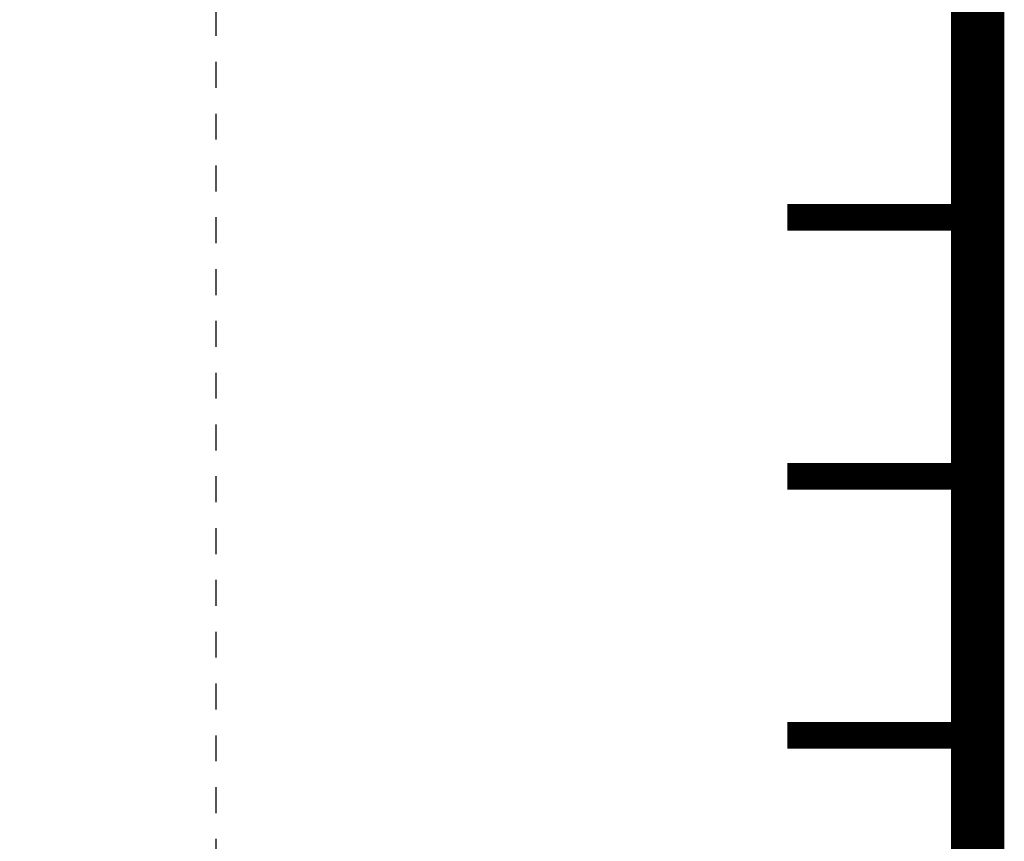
# Model space of a CAD drawing. Extents: x -2 to 113, y -136 to 16.
# Tile 147 of 256: x 107.85 to 111.65, y -105.05 to -101.88. Entities that reach past the tile are written whole.
import ezdxf

# ---------------------------------------------------------------- set-up
doc = ezdxf.new("R2010")
doc.units = 0
doc.header["$MEASUREMENT"] = 0
doc.linetypes.add('DOT', pattern=[0.04, 0, -0.04])
doc.linetypes.add('SOLID', pattern=[0])
doc.layers.get('0').update_dxf_attribs({"linetype": 'SOLID'})
for name, color, linetype in [('1', 7, 'SOLID'), ('10', 7, 'SOLID'), ('11', 7, 'SOLID'), ('12', 7, 'SOLID'), ('13', 7, 'SOLID'), ('14', 7, 'SOLID'), ('15', 7, 'SOLID'), ('16', 7, 'SOLID'), ('17', 7, 'SOLID'), ('18', 7, 'SOLID'), ('19', 7, 'SOLID'), ('2', 7, 'SOLID'), ('20', 7, 'SOLID'), ('21', 7, 'SOLID'), ('22', 7, 'SOLID'), ('23', 7, 'SOLID'), ('24', 7, 'SOLID'), ('25', 7, 'SOLID'), ('26', 7, 'SOLID'), ('27', 7, 'SOLID'), ('28', 7, 'SOLID'), ('29', 7, 'SOLID'), ('3', 7, 'SOLID'), ('30', 7, 'SOLID'), ('31', 7, 'SOLID'), ('32', 7, 'SOLID'), ('33', 7, 'SOLID'), ('34', 7, 'SOLID'), ('35', 7, 'SOLID'), ('36', 7, 'SOLID'), ('37', 7, 'SOLID'), ('38', 7, 'SOLID'), ('39', 7, 'SOLID'), ('4', 7, 'SOLID'), ('40', 7, 'SOLID'), ('41', 7, 'SOLID'), ('42', 7, 'SOLID'), ('43', 7, 'SOLID'), ('44', 7, 'SOLID'), ('45', 7, 'SOLID'), ('46', 7, 'SOLID'), ('47', 7, 'SOLID'), ('48', 7, 'SOLID'), ('49', 7, 'SOLID'), ('5', 7, 'SOLID'), ('50', 7, 'SOLID'), ('51', 7, 'SOLID'), ('52', 7, 'SOLID'), ('53', 7, 'SOLID'), ('54', 7, 'SOLID'), ('55', 7, 'SOLID'), ('56', 7, 'SOLID'), ('57', 7, 'SOLID'), ('58', 7, 'SOLID'), ('59', 7, 'SOLID'), ('6', 7, 'SOLID'), ('60', 7, 'SOLID'), ('61', 7, 'SOLID'), ('62', 7, 'SOLID'), ('63', 7, 'SOLID'), ('64', 7, 'SOLID'), ('65', 7, 'SOLID'), ('66', 7, 'SOLID'), ('67', 7, 'SOLID'), ('68', 7, 'SOLID'), ('7', 7, 'SOLID'), ('8', 7, 'SOLID'), ('9', 7, 'SOLID')]:
    doc.layers.add(name, color=color, linetype=linetype)

msp = doc.modelspace()

# ---------------------------------------------------------------- linework, layer by layer
at = {"color": 7, "linetype": 'SOLID'}
for points, const_width in [([(-0.2175, -125.6385), (111.5472, -125.6385), (111.5472, 10.2438), (-0.2175, 10.2438), (-0.2175, -125.6385)], 0.2059), ([(111.5472, -102.6385), (110.8119, -102.6385)], 0.1029), ([(111.5472, -103.6385), (110.8119, -103.6385)], 0.1029), ([(111.5472, -104.6385), (110.8119, -104.6385)], 0.1029)]:
    msp.add_lwpolyline(points, dxfattribs=dict(at, const_width=const_width))
at = {"color": 7, "linetype": 'DOT'}
msp.add_lwpolyline([(108.606, -25.6385), (108.606, -125.6385)], dxfattribs=at)
at = {"layer": '1', "color": 7, "linetype": 'SOLID'}
for points, const_width in [([(-0.2175, -125.6385), (111.5472, -125.6385), (111.5472, 10.2438), (-0.2175, 10.2438), (-0.2175, -125.6385)], 0.2059), ([(111.5472, -102.6385), (110.8119, -102.6385)], 0.1029), ([(111.5472, -103.6385), (110.8119, -103.6385)], 0.1029), ([(111.5472, -104.6385), (110.8119, -104.6385)], 0.1029)]:
    msp.add_lwpolyline(points, dxfattribs=dict(at, const_width=const_width))
at = {"layer": '1', "color": 7, "linetype": 'DOT'}
msp.add_lwpolyline([(108.606, -25.6385), (108.606, -125.6385)], dxfattribs=at)
at = {"layer": '10', "color": 7, "linetype": 'SOLID'}
for points, const_width in [([(-0.2175, -125.6385), (111.5472, -125.6385), (111.5472, 10.2438), (-0.2175, 10.2438), (-0.2175, -125.6385)], 0.2059), ([(111.5472, -102.6385), (110.8119, -102.6385)], 0.1029), ([(111.5472, -103.6385), (110.8119, -103.6385)], 0.1029), ([(111.5472, -104.6385), (110.8119, -104.6385)], 0.1029)]:
    msp.add_lwpolyline(points, dxfattribs=dict(at, const_width=const_width))
at = {"layer": '10', "color": 7, "linetype": 'DOT'}
msp.add_lwpolyline([(108.606, -25.6385), (108.606, -125.6385)], dxfattribs=at)
at = {"layer": '11', "color": 7, "linetype": 'SOLID'}
for points, const_width in [([(-0.2175, -125.6385), (111.5472, -125.6385), (111.5472, 10.2438), (-0.2175, 10.2438), (-0.2175, -125.6385)], 0.2059), ([(111.5472, -102.6385), (110.8119, -102.6385)], 0.1029), ([(111.5472, -103.6385), (110.8119, -103.6385)], 0.1029), ([(111.5472, -104.6385), (110.8119, -104.6385)], 0.1029)]:
    msp.add_lwpolyline(points, dxfattribs=dict(at, const_width=const_width))
at = {"layer": '11', "color": 7, "linetype": 'DOT'}
msp.add_lwpolyline([(108.606, -25.6385), (108.606, -125.6385)], dxfattribs=at)
at = {"layer": '12', "color": 7, "linetype": 'SOLID'}
for points, const_width in [([(-0.2175, -125.6385), (111.5472, -125.6385), (111.5472, 10.2438), (-0.2175, 10.2438), (-0.2175, -125.6385)], 0.2059), ([(111.5472, -102.6385), (110.8119, -102.6385)], 0.1029), ([(111.5472, -103.6385), (110.8119, -103.6385)], 0.1029), ([(111.5472, -104.6385), (110.8119, -104.6385)], 0.1029)]:
    msp.add_lwpolyline(points, dxfattribs=dict(at, const_width=const_width))
at = {"layer": '12', "color": 7, "linetype": 'DOT'}
msp.add_lwpolyline([(108.606, -25.6385), (108.606, -125.6385)], dxfattribs=at)
at = {"layer": '13', "color": 7, "linetype": 'SOLID'}
for points, const_width in [([(-0.2175, -125.6385), (111.5472, -125.6385), (111.5472, 10.2438), (-0.2175, 10.2438), (-0.2175, -125.6385)], 0.2059), ([(111.5472, -102.6385), (110.8119, -102.6385)], 0.1029), ([(111.5472, -103.6385), (110.8119, -103.6385)], 0.1029), ([(111.5472, -104.6385), (110.8119, -104.6385)], 0.1029)]:
    msp.add_lwpolyline(points, dxfattribs=dict(at, const_width=const_width))
at = {"layer": '13', "color": 7, "linetype": 'DOT'}
msp.add_lwpolyline([(108.606, -25.6385), (108.606, -125.6385)], dxfattribs=at)
at = {"layer": '14', "color": 7, "linetype": 'SOLID'}
for points, const_width in [([(-0.2175, -125.6385), (111.5472, -125.6385), (111.5472, 10.2438), (-0.2175, 10.2438), (-0.2175, -125.6385)], 0.2059), ([(111.5472, -102.6385), (110.8119, -102.6385)], 0.1029), ([(111.5472, -103.6385), (110.8119, -103.6385)], 0.1029), ([(111.5472, -104.6385), (110.8119, -104.6385)], 0.1029)]:
    msp.add_lwpolyline(points, dxfattribs=dict(at, const_width=const_width))
at = {"layer": '14', "color": 7, "linetype": 'DOT'}
msp.add_lwpolyline([(108.606, -25.6385), (108.606, -125.6385)], dxfattribs=at)
at = {"layer": '15', "color": 7, "linetype": 'SOLID'}
for points, const_width in [([(-0.2175, -125.6385), (111.5472, -125.6385), (111.5472, 10.2438), (-0.2175, 10.2438), (-0.2175, -125.6385)], 0.2059), ([(111.5472, -102.6385), (110.8119, -102.6385)], 0.1029), ([(111.5472, -103.6385), (110.8119, -103.6385)], 0.1029), ([(111.5472, -104.6385), (110.8119, -104.6385)], 0.1029)]:
    msp.add_lwpolyline(points, dxfattribs=dict(at, const_width=const_width))
at = {"layer": '15', "color": 7, "linetype": 'DOT'}
msp.add_lwpolyline([(108.606, -25.6385), (108.606, -125.6385)], dxfattribs=at)
at = {"layer": '16', "color": 7, "linetype": 'SOLID'}
for points, const_width in [([(-0.2175, -125.6385), (111.5472, -125.6385), (111.5472, 10.2438), (-0.2175, 10.2438), (-0.2175, -125.6385)], 0.2059), ([(111.5472, -102.6385), (110.8119, -102.6385)], 0.1029), ([(111.5472, -103.6385), (110.8119, -103.6385)], 0.1029), ([(111.5472, -104.6385), (110.8119, -104.6385)], 0.1029)]:
    msp.add_lwpolyline(points, dxfattribs=dict(at, const_width=const_width))
at = {"layer": '16', "color": 7, "linetype": 'DOT'}
msp.add_lwpolyline([(108.606, -25.6385), (108.606, -125.6385)], dxfattribs=at)
at = {"layer": '17', "color": 7, "linetype": 'SOLID'}
for points, const_width in [([(-0.2175, -125.6385), (111.5472, -125.6385), (111.5472, 10.2438), (-0.2175, 10.2438), (-0.2175, -125.6385)], 0.2059), ([(111.5472, -102.6385), (110.8119, -102.6385)], 0.1029), ([(111.5472, -103.6385), (110.8119, -103.6385)], 0.1029), ([(111.5472, -104.6385), (110.8119, -104.6385)], 0.1029)]:
    msp.add_lwpolyline(points, dxfattribs=dict(at, const_width=const_width))
at = {"layer": '17', "color": 7, "linetype": 'DOT'}
msp.add_lwpolyline([(108.606, -25.6385), (108.606, -125.6385)], dxfattribs=at)
at = {"layer": '18', "color": 7, "linetype": 'SOLID'}
for points, const_width in [([(-0.2175, -125.6385), (111.5472, -125.6385), (111.5472, 10.2438), (-0.2175, 10.2438), (-0.2175, -125.6385)], 0.2059), ([(111.5472, -102.6385), (110.8119, -102.6385)], 0.1029), ([(111.5472, -103.6385), (110.8119, -103.6385)], 0.1029), ([(111.5472, -104.6385), (110.8119, -104.6385)], 0.1029)]:
    msp.add_lwpolyline(points, dxfattribs=dict(at, const_width=const_width))
at = {"layer": '18', "color": 7, "linetype": 'DOT'}
msp.add_lwpolyline([(108.606, -25.6385), (108.606, -125.6385)], dxfattribs=at)
at = {"layer": '19', "color": 7, "linetype": 'SOLID'}
for points, const_width in [([(-0.2175, -125.6385), (111.5472, -125.6385), (111.5472, 10.2438), (-0.2175, 10.2438), (-0.2175, -125.6385)], 0.2059), ([(111.5472, -102.6385), (110.8119, -102.6385)], 0.1029), ([(111.5472, -103.6385), (110.8119, -103.6385)], 0.1029), ([(111.5472, -104.6385), (110.8119, -104.6385)], 0.1029)]:
    msp.add_lwpolyline(points, dxfattribs=dict(at, const_width=const_width))
at = {"layer": '19', "color": 7, "linetype": 'DOT'}
msp.add_lwpolyline([(108.606, -25.6385), (108.606, -125.6385)], dxfattribs=at)
at = {"layer": '2', "color": 7, "linetype": 'SOLID'}
for points, const_width in [([(-0.2175, -125.6385), (111.5472, -125.6385), (111.5472, 10.2438), (-0.2175, 10.2438), (-0.2175, -125.6385)], 0.2059), ([(111.5472, -102.6385), (110.8119, -102.6385)], 0.1029), ([(111.5472, -103.6385), (110.8119, -103.6385)], 0.1029), ([(111.5472, -104.6385), (110.8119, -104.6385)], 0.1029)]:
    msp.add_lwpolyline(points, dxfattribs=dict(at, const_width=const_width))
at = {"layer": '2', "color": 7, "linetype": 'DOT'}
msp.add_lwpolyline([(108.606, -25.6385), (108.606, -125.6385)], dxfattribs=at)
at = {"layer": '20', "color": 7, "linetype": 'SOLID'}
for points, const_width in [([(-0.2175, -125.6385), (111.5472, -125.6385), (111.5472, 10.2438), (-0.2175, 10.2438), (-0.2175, -125.6385)], 0.2059), ([(111.5472, -102.6385), (110.8119, -102.6385)], 0.1029), ([(111.5472, -103.6385), (110.8119, -103.6385)], 0.1029), ([(111.5472, -104.6385), (110.8119, -104.6385)], 0.1029)]:
    msp.add_lwpolyline(points, dxfattribs=dict(at, const_width=const_width))
at = {"layer": '20', "color": 7, "linetype": 'DOT'}
msp.add_lwpolyline([(108.606, -25.6385), (108.606, -125.6385)], dxfattribs=at)
at = {"layer": '21', "color": 7, "linetype": 'SOLID'}
for points, const_width in [([(-0.2175, -125.6385), (111.5472, -125.6385), (111.5472, 10.2438), (-0.2175, 10.2438), (-0.2175, -125.6385)], 0.2059), ([(111.5472, -102.6385), (110.8119, -102.6385)], 0.1029), ([(111.5472, -103.6385), (110.8119, -103.6385)], 0.1029), ([(111.5472, -104.6385), (110.8119, -104.6385)], 0.1029)]:
    msp.add_lwpolyline(points, dxfattribs=dict(at, const_width=const_width))
at = {"layer": '21', "color": 7, "linetype": 'DOT'}
msp.add_lwpolyline([(108.606, -25.6385), (108.606, -125.6385)], dxfattribs=at)
at = {"layer": '22', "color": 7, "linetype": 'SOLID'}
for points, const_width in [([(-0.2175, -125.6385), (111.5472, -125.6385), (111.5472, 10.2438), (-0.2175, 10.2438), (-0.2175, -125.6385)], 0.2059), ([(111.5472, -102.6385), (110.8119, -102.6385)], 0.1029), ([(111.5472, -103.6385), (110.8119, -103.6385)], 0.1029), ([(111.5472, -104.6385), (110.8119, -104.6385)], 0.1029)]:
    msp.add_lwpolyline(points, dxfattribs=dict(at, const_width=const_width))
at = {"layer": '22', "color": 7, "linetype": 'DOT'}
msp.add_lwpolyline([(108.606, -25.6385), (108.606, -125.6385)], dxfattribs=at)
at = {"layer": '23', "color": 7, "linetype": 'SOLID'}
for points, const_width in [([(-0.2175, -125.6385), (111.5472, -125.6385), (111.5472, 10.2438), (-0.2175, 10.2438), (-0.2175, -125.6385)], 0.2059), ([(111.5472, -102.6385), (110.8119, -102.6385)], 0.1029), ([(111.5472, -103.6385), (110.8119, -103.6385)], 0.1029), ([(111.5472, -104.6385), (110.8119, -104.6385)], 0.1029)]:
    msp.add_lwpolyline(points, dxfattribs=dict(at, const_width=const_width))
at = {"layer": '23', "color": 7, "linetype": 'DOT'}
msp.add_lwpolyline([(108.606, -25.6385), (108.606, -125.6385)], dxfattribs=at)
at = {"layer": '24', "color": 7, "linetype": 'SOLID'}
for points, const_width in [([(-0.2175, -125.6385), (111.5472, -125.6385), (111.5472, 10.2438), (-0.2175, 10.2438), (-0.2175, -125.6385)], 0.2059), ([(111.5472, -102.6385), (110.8119, -102.6385)], 0.1029), ([(111.5472, -103.6385), (110.8119, -103.6385)], 0.1029), ([(111.5472, -104.6385), (110.8119, -104.6385)], 0.1029)]:
    msp.add_lwpolyline(points, dxfattribs=dict(at, const_width=const_width))
at = {"layer": '24', "color": 7, "linetype": 'DOT'}
msp.add_lwpolyline([(108.606, -25.6385), (108.606, -125.6385)], dxfattribs=at)
at = {"layer": '25', "color": 7, "linetype": 'SOLID'}
for points, const_width in [([(-0.2175, -125.6385), (111.5472, -125.6385), (111.5472, 10.2438), (-0.2175, 10.2438), (-0.2175, -125.6385)], 0.2059), ([(111.5472, -102.6385), (110.8119, -102.6385)], 0.1029), ([(111.5472, -103.6385), (110.8119, -103.6385)], 0.1029), ([(111.5472, -104.6385), (110.8119, -104.6385)], 0.1029)]:
    msp.add_lwpolyline(points, dxfattribs=dict(at, const_width=const_width))
at = {"layer": '25', "color": 7, "linetype": 'DOT'}
msp.add_lwpolyline([(108.606, -25.6385), (108.606, -125.6385)], dxfattribs=at)
at = {"layer": '26', "color": 7, "linetype": 'SOLID'}
for points, const_width in [([(-0.2175, -125.6385), (111.5472, -125.6385), (111.5472, 10.2438), (-0.2175, 10.2438), (-0.2175, -125.6385)], 0.2059), ([(111.5472, -102.6385), (110.8119, -102.6385)], 0.1029), ([(111.5472, -103.6385), (110.8119, -103.6385)], 0.1029), ([(111.5472, -104.6385), (110.8119, -104.6385)], 0.1029)]:
    msp.add_lwpolyline(points, dxfattribs=dict(at, const_width=const_width))
at = {"layer": '26', "color": 7, "linetype": 'DOT'}
msp.add_lwpolyline([(108.606, -25.6385), (108.606, -125.6385)], dxfattribs=at)
at = {"layer": '27', "color": 7, "linetype": 'SOLID'}
for points, const_width in [([(-0.2175, -125.6385), (111.5472, -125.6385), (111.5472, 10.2438), (-0.2175, 10.2438), (-0.2175, -125.6385)], 0.2059), ([(111.5472, -102.6385), (110.8119, -102.6385)], 0.1029), ([(111.5472, -103.6385), (110.8119, -103.6385)], 0.1029), ([(111.5472, -104.6385), (110.8119, -104.6385)], 0.1029)]:
    msp.add_lwpolyline(points, dxfattribs=dict(at, const_width=const_width))
at = {"layer": '27', "color": 7, "linetype": 'DOT'}
msp.add_lwpolyline([(108.606, -25.6385), (108.606, -125.6385)], dxfattribs=at)
at = {"layer": '28', "color": 7, "linetype": 'SOLID'}
for points, const_width in [([(-0.2175, -125.6385), (111.5472, -125.6385), (111.5472, 10.2438), (-0.2175, 10.2438), (-0.2175, -125.6385)], 0.2059), ([(111.5472, -102.6385), (110.8119, -102.6385)], 0.1029), ([(111.5472, -103.6385), (110.8119, -103.6385)], 0.1029), ([(111.5472, -104.6385), (110.8119, -104.6385)], 0.1029)]:
    msp.add_lwpolyline(points, dxfattribs=dict(at, const_width=const_width))
at = {"layer": '28', "color": 7, "linetype": 'DOT'}
msp.add_lwpolyline([(108.606, -25.6385), (108.606, -125.6385)], dxfattribs=at)
at = {"layer": '29', "color": 7, "linetype": 'SOLID'}
for points, const_width in [([(-0.2175, -125.6385), (111.5472, -125.6385), (111.5472, 10.2438), (-0.2175, 10.2438), (-0.2175, -125.6385)], 0.2059), ([(111.5472, -102.6385), (110.8119, -102.6385)], 0.1029), ([(111.5472, -103.6385), (110.8119, -103.6385)], 0.1029), ([(111.5472, -104.6385), (110.8119, -104.6385)], 0.1029)]:
    msp.add_lwpolyline(points, dxfattribs=dict(at, const_width=const_width))
at = {"layer": '29', "color": 7, "linetype": 'DOT'}
msp.add_lwpolyline([(108.606, -25.6385), (108.606, -125.6385)], dxfattribs=at)
at = {"layer": '3', "color": 7, "linetype": 'SOLID'}
for points, const_width in [([(-0.2175, -125.6385), (111.5472, -125.6385), (111.5472, 10.2438), (-0.2175, 10.2438), (-0.2175, -125.6385)], 0.2059), ([(111.5472, -102.6385), (110.8119, -102.6385)], 0.1029), ([(111.5472, -103.6385), (110.8119, -103.6385)], 0.1029), ([(111.5472, -104.6385), (110.8119, -104.6385)], 0.1029)]:
    msp.add_lwpolyline(points, dxfattribs=dict(at, const_width=const_width))
at = {"layer": '3', "color": 7, "linetype": 'DOT'}
msp.add_lwpolyline([(108.606, -25.6385), (108.606, -125.6385)], dxfattribs=at)
at = {"layer": '30', "color": 7, "linetype": 'SOLID'}
for points, const_width in [([(-0.2175, -125.6385), (111.5472, -125.6385), (111.5472, 10.2438), (-0.2175, 10.2438), (-0.2175, -125.6385)], 0.2059), ([(111.5472, -102.6385), (110.8119, -102.6385)], 0.1029), ([(111.5472, -103.6385), (110.8119, -103.6385)], 0.1029), ([(111.5472, -104.6385), (110.8119, -104.6385)], 0.1029)]:
    msp.add_lwpolyline(points, dxfattribs=dict(at, const_width=const_width))
at = {"layer": '30', "color": 7, "linetype": 'DOT'}
msp.add_lwpolyline([(108.606, -25.6385), (108.606, -125.6385)], dxfattribs=at)
at = {"layer": '31', "color": 7, "linetype": 'SOLID'}
for points, const_width in [([(-0.2175, -125.6385), (111.5472, -125.6385), (111.5472, 10.2438), (-0.2175, 10.2438), (-0.2175, -125.6385)], 0.2059), ([(111.5472, -102.6385), (110.8119, -102.6385)], 0.1029), ([(111.5472, -103.6385), (110.8119, -103.6385)], 0.1029), ([(111.5472, -104.6385), (110.8119, -104.6385)], 0.1029)]:
    msp.add_lwpolyline(points, dxfattribs=dict(at, const_width=const_width))
at = {"layer": '31', "color": 7, "linetype": 'DOT'}
msp.add_lwpolyline([(108.606, -25.6385), (108.606, -125.6385)], dxfattribs=at)
at = {"layer": '32', "color": 7, "linetype": 'SOLID'}
for points, const_width in [([(-0.2175, -125.6385), (111.5472, -125.6385), (111.5472, 10.2438), (-0.2175, 10.2438), (-0.2175, -125.6385)], 0.2059), ([(111.5472, -102.6385), (110.8119, -102.6385)], 0.1029), ([(111.5472, -103.6385), (110.8119, -103.6385)], 0.1029), ([(111.5472, -104.6385), (110.8119, -104.6385)], 0.1029)]:
    msp.add_lwpolyline(points, dxfattribs=dict(at, const_width=const_width))
at = {"layer": '32', "color": 7, "linetype": 'DOT'}
msp.add_lwpolyline([(108.606, -25.6385), (108.606, -125.6385)], dxfattribs=at)
at = {"layer": '33', "color": 7, "linetype": 'SOLID'}
for points, const_width in [([(-0.2175, -125.6385), (111.5472, -125.6385), (111.5472, 10.2438), (-0.2175, 10.2438), (-0.2175, -125.6385)], 0.2059), ([(111.5472, -102.6385), (110.8119, -102.6385)], 0.1029), ([(111.5472, -103.6385), (110.8119, -103.6385)], 0.1029), ([(111.5472, -104.6385), (110.8119, -104.6385)], 0.1029)]:
    msp.add_lwpolyline(points, dxfattribs=dict(at, const_width=const_width))
at = {"layer": '33', "color": 7, "linetype": 'DOT'}
msp.add_lwpolyline([(108.606, -25.6385), (108.606, -125.6385)], dxfattribs=at)
at = {"layer": '34', "color": 7, "linetype": 'SOLID'}
for points, const_width in [([(-0.2175, -125.6385), (111.5472, -125.6385), (111.5472, 10.2438), (-0.2175, 10.2438), (-0.2175, -125.6385)], 0.2059), ([(111.5472, -102.6385), (110.8119, -102.6385)], 0.1029), ([(111.5472, -103.6385), (110.8119, -103.6385)], 0.1029), ([(111.5472, -104.6385), (110.8119, -104.6385)], 0.1029)]:
    msp.add_lwpolyline(points, dxfattribs=dict(at, const_width=const_width))
at = {"layer": '34', "color": 7, "linetype": 'DOT'}
msp.add_lwpolyline([(108.606, -25.6385), (108.606, -125.6385)], dxfattribs=at)
at = {"layer": '35', "color": 7, "linetype": 'SOLID'}
for points, const_width in [([(-0.2175, -125.6385), (111.5472, -125.6385), (111.5472, 10.2438), (-0.2175, 10.2438), (-0.2175, -125.6385)], 0.2059), ([(111.5472, -102.6385), (110.8119, -102.6385)], 0.1029), ([(111.5472, -103.6385), (110.8119, -103.6385)], 0.1029), ([(111.5472, -104.6385), (110.8119, -104.6385)], 0.1029)]:
    msp.add_lwpolyline(points, dxfattribs=dict(at, const_width=const_width))
at = {"layer": '35', "color": 7, "linetype": 'DOT'}
msp.add_lwpolyline([(108.606, -25.6385), (108.606, -125.6385)], dxfattribs=at)
at = {"layer": '36', "color": 7, "linetype": 'SOLID'}
for points, const_width in [([(-0.2175, -125.6385), (111.5472, -125.6385), (111.5472, 10.2438), (-0.2175, 10.2438), (-0.2175, -125.6385)], 0.2059), ([(111.5472, -102.6385), (110.8119, -102.6385)], 0.1029), ([(111.5472, -103.6385), (110.8119, -103.6385)], 0.1029), ([(111.5472, -104.6385), (110.8119, -104.6385)], 0.1029)]:
    msp.add_lwpolyline(points, dxfattribs=dict(at, const_width=const_width))
at = {"layer": '36', "color": 7, "linetype": 'DOT'}
msp.add_lwpolyline([(108.606, -25.6385), (108.606, -125.6385)], dxfattribs=at)
at = {"layer": '37', "color": 7, "linetype": 'SOLID'}
for points, const_width in [([(-0.2175, -125.6385), (111.5472, -125.6385), (111.5472, 10.2438), (-0.2175, 10.2438), (-0.2175, -125.6385)], 0.2059), ([(111.5472, -102.6385), (110.8119, -102.6385)], 0.1029), ([(111.5472, -103.6385), (110.8119, -103.6385)], 0.1029), ([(111.5472, -104.6385), (110.8119, -104.6385)], 0.1029)]:
    msp.add_lwpolyline(points, dxfattribs=dict(at, const_width=const_width))
at = {"layer": '37', "color": 7, "linetype": 'DOT'}
msp.add_lwpolyline([(108.606, -25.6385), (108.606, -125.6385)], dxfattribs=at)
at = {"layer": '38', "color": 7, "linetype": 'SOLID'}
for points, const_width in [([(-0.2175, -125.6385), (111.5472, -125.6385), (111.5472, 10.2438), (-0.2175, 10.2438), (-0.2175, -125.6385)], 0.2059), ([(111.5472, -102.6385), (110.8119, -102.6385)], 0.1029), ([(111.5472, -103.6385), (110.8119, -103.6385)], 0.1029), ([(111.5472, -104.6385), (110.8119, -104.6385)], 0.1029)]:
    msp.add_lwpolyline(points, dxfattribs=dict(at, const_width=const_width))
at = {"layer": '38', "color": 7, "linetype": 'DOT'}
msp.add_lwpolyline([(108.606, -25.6385), (108.606, -125.6385)], dxfattribs=at)
at = {"layer": '39', "color": 7, "linetype": 'SOLID'}
for points, const_width in [([(-0.2175, -125.6385), (111.5472, -125.6385), (111.5472, 10.2438), (-0.2175, 10.2438), (-0.2175, -125.6385)], 0.2059), ([(111.5472, -102.6385), (110.8119, -102.6385)], 0.1029), ([(111.5472, -103.6385), (110.8119, -103.6385)], 0.1029), ([(111.5472, -104.6385), (110.8119, -104.6385)], 0.1029)]:
    msp.add_lwpolyline(points, dxfattribs=dict(at, const_width=const_width))
at = {"layer": '39', "color": 7, "linetype": 'DOT'}
msp.add_lwpolyline([(108.606, -25.6385), (108.606, -125.6385)], dxfattribs=at)
at = {"layer": '4', "color": 7, "linetype": 'SOLID'}
for points, const_width in [([(-0.2175, -125.6385), (111.5472, -125.6385), (111.5472, 10.2438), (-0.2175, 10.2438), (-0.2175, -125.6385)], 0.2059), ([(111.5472, -102.6385), (110.8119, -102.6385)], 0.1029), ([(111.5472, -103.6385), (110.8119, -103.6385)], 0.1029), ([(111.5472, -104.6385), (110.8119, -104.6385)], 0.1029)]:
    msp.add_lwpolyline(points, dxfattribs=dict(at, const_width=const_width))
at = {"layer": '4', "color": 7, "linetype": 'DOT'}
msp.add_lwpolyline([(108.606, -25.6385), (108.606, -125.6385)], dxfattribs=at)
at = {"layer": '40', "color": 7, "linetype": 'SOLID'}
for points, const_width in [([(-0.2175, -125.6385), (111.5472, -125.6385), (111.5472, 10.2438), (-0.2175, 10.2438), (-0.2175, -125.6385)], 0.2059), ([(111.5472, -102.6385), (110.8119, -102.6385)], 0.1029), ([(111.5472, -103.6385), (110.8119, -103.6385)], 0.1029), ([(111.5472, -104.6385), (110.8119, -104.6385)], 0.1029)]:
    msp.add_lwpolyline(points, dxfattribs=dict(at, const_width=const_width))
at = {"layer": '40', "color": 7, "linetype": 'DOT'}
msp.add_lwpolyline([(108.606, -25.6385), (108.606, -125.6385)], dxfattribs=at)
at = {"layer": '41', "color": 7, "linetype": 'SOLID'}
for points, const_width in [([(-0.2175, -125.6385), (111.5472, -125.6385), (111.5472, 10.2438), (-0.2175, 10.2438), (-0.2175, -125.6385)], 0.2059), ([(111.5472, -102.6385), (110.8119, -102.6385)], 0.1029), ([(111.5472, -103.6385), (110.8119, -103.6385)], 0.1029), ([(111.5472, -104.6385), (110.8119, -104.6385)], 0.1029)]:
    msp.add_lwpolyline(points, dxfattribs=dict(at, const_width=const_width))
at = {"layer": '41', "color": 7, "linetype": 'DOT'}
msp.add_lwpolyline([(108.606, -25.6385), (108.606, -125.6385)], dxfattribs=at)
at = {"layer": '42', "color": 7, "linetype": 'SOLID'}
for points, const_width in [([(-0.2175, -125.6385), (111.5472, -125.6385), (111.5472, 10.2438), (-0.2175, 10.2438), (-0.2175, -125.6385)], 0.2059), ([(111.5472, -102.6385), (110.8119, -102.6385)], 0.1029), ([(111.5472, -103.6385), (110.8119, -103.6385)], 0.1029), ([(111.5472, -104.6385), (110.8119, -104.6385)], 0.1029)]:
    msp.add_lwpolyline(points, dxfattribs=dict(at, const_width=const_width))
at = {"layer": '42', "color": 7, "linetype": 'DOT'}
msp.add_lwpolyline([(108.606, -25.6385), (108.606, -125.6385)], dxfattribs=at)
at = {"layer": '43', "color": 7, "linetype": 'SOLID'}
for points, const_width in [([(-0.2175, -125.6385), (111.5472, -125.6385), (111.5472, 10.2438), (-0.2175, 10.2438), (-0.2175, -125.6385)], 0.2059), ([(111.5472, -102.6385), (110.8119, -102.6385)], 0.1029), ([(111.5472, -103.6385), (110.8119, -103.6385)], 0.1029), ([(111.5472, -104.6385), (110.8119, -104.6385)], 0.1029)]:
    msp.add_lwpolyline(points, dxfattribs=dict(at, const_width=const_width))
at = {"layer": '43', "color": 7, "linetype": 'DOT'}
msp.add_lwpolyline([(108.606, -25.6385), (108.606, -125.6385)], dxfattribs=at)
at = {"layer": '44', "color": 7, "linetype": 'SOLID'}
for points, const_width in [([(-0.2175, -125.6385), (111.5472, -125.6385), (111.5472, 10.2438), (-0.2175, 10.2438), (-0.2175, -125.6385)], 0.2059), ([(111.5472, -102.6385), (110.8119, -102.6385)], 0.1029), ([(111.5472, -103.6385), (110.8119, -103.6385)], 0.1029), ([(111.5472, -104.6385), (110.8119, -104.6385)], 0.1029)]:
    msp.add_lwpolyline(points, dxfattribs=dict(at, const_width=const_width))
at = {"layer": '44', "color": 7, "linetype": 'DOT'}
msp.add_lwpolyline([(108.606, -25.6385), (108.606, -125.6385)], dxfattribs=at)
at = {"layer": '45', "color": 7, "linetype": 'SOLID'}
for points, const_width in [([(-0.2175, -125.6385), (111.5472, -125.6385), (111.5472, 10.2438), (-0.2175, 10.2438), (-0.2175, -125.6385)], 0.2059), ([(111.5472, -102.6385), (110.8119, -102.6385)], 0.1029), ([(111.5472, -103.6385), (110.8119, -103.6385)], 0.1029), ([(111.5472, -104.6385), (110.8119, -104.6385)], 0.1029)]:
    msp.add_lwpolyline(points, dxfattribs=dict(at, const_width=const_width))
at = {"layer": '45', "color": 7, "linetype": 'DOT'}
msp.add_lwpolyline([(108.606, -25.6385), (108.606, -125.6385)], dxfattribs=at)
at = {"layer": '46', "color": 7, "linetype": 'SOLID'}
for points, const_width in [([(-0.2175, -125.6385), (111.5472, -125.6385), (111.5472, 10.2438), (-0.2175, 10.2438), (-0.2175, -125.6385)], 0.2059), ([(111.5472, -102.6385), (110.8119, -102.6385)], 0.1029), ([(111.5472, -103.6385), (110.8119, -103.6385)], 0.1029), ([(111.5472, -104.6385), (110.8119, -104.6385)], 0.1029)]:
    msp.add_lwpolyline(points, dxfattribs=dict(at, const_width=const_width))
at = {"layer": '46', "color": 7, "linetype": 'DOT'}
msp.add_lwpolyline([(108.606, -25.6385), (108.606, -125.6385)], dxfattribs=at)
at = {"layer": '47', "color": 7, "linetype": 'SOLID'}
for points, const_width in [([(-0.2175, -125.6385), (111.5472, -125.6385), (111.5472, 10.2438), (-0.2175, 10.2438), (-0.2175, -125.6385)], 0.2059), ([(111.5472, -102.6385), (110.8119, -102.6385)], 0.1029), ([(111.5472, -103.6385), (110.8119, -103.6385)], 0.1029), ([(111.5472, -104.6385), (110.8119, -104.6385)], 0.1029)]:
    msp.add_lwpolyline(points, dxfattribs=dict(at, const_width=const_width))
at = {"layer": '47', "color": 7, "linetype": 'DOT'}
msp.add_lwpolyline([(108.606, -25.6385), (108.606, -125.6385)], dxfattribs=at)
at = {"layer": '48', "color": 7, "linetype": 'SOLID'}
for points, const_width in [([(-0.2175, -125.6385), (111.5472, -125.6385), (111.5472, 10.2438), (-0.2175, 10.2438), (-0.2175, -125.6385)], 0.2059), ([(111.5472, -102.6385), (110.8119, -102.6385)], 0.1029), ([(111.5472, -103.6385), (110.8119, -103.6385)], 0.1029), ([(111.5472, -104.6385), (110.8119, -104.6385)], 0.1029)]:
    msp.add_lwpolyline(points, dxfattribs=dict(at, const_width=const_width))
at = {"layer": '48', "color": 7, "linetype": 'DOT'}
msp.add_lwpolyline([(108.606, -25.6385), (108.606, -125.6385)], dxfattribs=at)
at = {"layer": '49', "color": 7, "linetype": 'SOLID'}
for points, const_width in [([(-0.2175, -125.6385), (111.5472, -125.6385), (111.5472, 10.2438), (-0.2175, 10.2438), (-0.2175, -125.6385)], 0.2059), ([(111.5472, -102.6385), (110.8119, -102.6385)], 0.1029), ([(111.5472, -103.6385), (110.8119, -103.6385)], 0.1029), ([(111.5472, -104.6385), (110.8119, -104.6385)], 0.1029)]:
    msp.add_lwpolyline(points, dxfattribs=dict(at, const_width=const_width))
at = {"layer": '49', "color": 7, "linetype": 'DOT'}
msp.add_lwpolyline([(108.606, -25.6385), (108.606, -125.6385)], dxfattribs=at)
at = {"layer": '5', "color": 7, "linetype": 'SOLID'}
for points, const_width in [([(-0.2175, -125.6385), (111.5472, -125.6385), (111.5472, 10.2438), (-0.2175, 10.2438), (-0.2175, -125.6385)], 0.2059), ([(111.5472, -102.6385), (110.8119, -102.6385)], 0.1029), ([(111.5472, -103.6385), (110.8119, -103.6385)], 0.1029), ([(111.5472, -104.6385), (110.8119, -104.6385)], 0.1029)]:
    msp.add_lwpolyline(points, dxfattribs=dict(at, const_width=const_width))
at = {"layer": '5', "color": 7, "linetype": 'DOT'}
msp.add_lwpolyline([(108.606, -25.6385), (108.606, -125.6385)], dxfattribs=at)
at = {"layer": '50', "color": 7, "linetype": 'SOLID'}
for points, const_width in [([(-0.2175, -125.6385), (111.5472, -125.6385), (111.5472, 10.2438), (-0.2175, 10.2438), (-0.2175, -125.6385)], 0.2059), ([(111.5472, -102.6385), (110.8119, -102.6385)], 0.1029), ([(111.5472, -103.6385), (110.8119, -103.6385)], 0.1029), ([(111.5472, -104.6385), (110.8119, -104.6385)], 0.1029)]:
    msp.add_lwpolyline(points, dxfattribs=dict(at, const_width=const_width))
at = {"layer": '50', "color": 7, "linetype": 'DOT'}
msp.add_lwpolyline([(108.606, -25.6385), (108.606, -125.6385)], dxfattribs=at)
at = {"layer": '51', "color": 7, "linetype": 'SOLID'}
for points, const_width in [([(-0.2175, -125.6385), (111.5472, -125.6385), (111.5472, 10.2438), (-0.2175, 10.2438), (-0.2175, -125.6385)], 0.2059), ([(111.5472, -102.6385), (110.8119, -102.6385)], 0.1029), ([(111.5472, -103.6385), (110.8119, -103.6385)], 0.1029), ([(111.5472, -104.6385), (110.8119, -104.6385)], 0.1029)]:
    msp.add_lwpolyline(points, dxfattribs=dict(at, const_width=const_width))
at = {"layer": '51', "color": 7, "linetype": 'DOT'}
msp.add_lwpolyline([(108.606, -25.6385), (108.606, -125.6385)], dxfattribs=at)
at = {"layer": '52', "color": 7, "linetype": 'SOLID'}
for points, const_width in [([(-0.2175, -125.6385), (111.5472, -125.6385), (111.5472, 10.2438), (-0.2175, 10.2438), (-0.2175, -125.6385)], 0.2059), ([(111.5472, -102.6385), (110.8119, -102.6385)], 0.1029), ([(111.5472, -103.6385), (110.8119, -103.6385)], 0.1029), ([(111.5472, -104.6385), (110.8119, -104.6385)], 0.1029)]:
    msp.add_lwpolyline(points, dxfattribs=dict(at, const_width=const_width))
at = {"layer": '52', "color": 7, "linetype": 'DOT'}
msp.add_lwpolyline([(108.606, -25.6385), (108.606, -125.6385)], dxfattribs=at)
at = {"layer": '53', "color": 7, "linetype": 'SOLID'}
for points, const_width in [([(-0.2175, -125.6385), (111.5472, -125.6385), (111.5472, 10.2438), (-0.2175, 10.2438), (-0.2175, -125.6385)], 0.2059), ([(111.5472, -102.6385), (110.8119, -102.6385)], 0.1029), ([(111.5472, -103.6385), (110.8119, -103.6385)], 0.1029), ([(111.5472, -104.6385), (110.8119, -104.6385)], 0.1029)]:
    msp.add_lwpolyline(points, dxfattribs=dict(at, const_width=const_width))
at = {"layer": '53', "color": 7, "linetype": 'DOT'}
msp.add_lwpolyline([(108.606, -25.6385), (108.606, -125.6385)], dxfattribs=at)
at = {"layer": '54', "color": 7, "linetype": 'SOLID'}
for points, const_width in [([(-0.2175, -125.6385), (111.5472, -125.6385), (111.5472, 10.2438), (-0.2175, 10.2438), (-0.2175, -125.6385)], 0.2059), ([(111.5472, -102.6385), (110.8119, -102.6385)], 0.1029), ([(111.5472, -103.6385), (110.8119, -103.6385)], 0.1029), ([(111.5472, -104.6385), (110.8119, -104.6385)], 0.1029)]:
    msp.add_lwpolyline(points, dxfattribs=dict(at, const_width=const_width))
at = {"layer": '54', "color": 7, "linetype": 'DOT'}
msp.add_lwpolyline([(108.606, -25.6385), (108.606, -125.6385)], dxfattribs=at)
at = {"layer": '55', "color": 7, "linetype": 'SOLID'}
for points, const_width in [([(-0.2175, -125.6385), (111.5472, -125.6385), (111.5472, 10.2438), (-0.2175, 10.2438), (-0.2175, -125.6385)], 0.2059), ([(111.5472, -102.6385), (110.8119, -102.6385)], 0.1029), ([(111.5472, -103.6385), (110.8119, -103.6385)], 0.1029), ([(111.5472, -104.6385), (110.8119, -104.6385)], 0.1029)]:
    msp.add_lwpolyline(points, dxfattribs=dict(at, const_width=const_width))
at = {"layer": '55', "color": 7, "linetype": 'DOT'}
msp.add_lwpolyline([(108.606, -25.6385), (108.606, -125.6385)], dxfattribs=at)
at = {"layer": '56', "color": 7, "linetype": 'SOLID'}
for points, const_width in [([(-0.2175, -125.6385), (111.5472, -125.6385), (111.5472, 10.2438), (-0.2175, 10.2438), (-0.2175, -125.6385)], 0.2059), ([(111.5472, -102.6385), (110.8119, -102.6385)], 0.1029), ([(111.5472, -103.6385), (110.8119, -103.6385)], 0.1029), ([(111.5472, -104.6385), (110.8119, -104.6385)], 0.1029)]:
    msp.add_lwpolyline(points, dxfattribs=dict(at, const_width=const_width))
at = {"layer": '56', "color": 7, "linetype": 'DOT'}
msp.add_lwpolyline([(108.606, -25.6385), (108.606, -125.6385)], dxfattribs=at)
at = {"layer": '57', "color": 7, "linetype": 'SOLID'}
for points, const_width in [([(-0.2175, -125.6385), (111.5472, -125.6385), (111.5472, 10.2438), (-0.2175, 10.2438), (-0.2175, -125.6385)], 0.2059), ([(111.5472, -102.6385), (110.8119, -102.6385)], 0.1029), ([(111.5472, -103.6385), (110.8119, -103.6385)], 0.1029), ([(111.5472, -104.6385), (110.8119, -104.6385)], 0.1029)]:
    msp.add_lwpolyline(points, dxfattribs=dict(at, const_width=const_width))
at = {"layer": '57', "color": 7, "linetype": 'DOT'}
msp.add_lwpolyline([(108.606, -25.6385), (108.606, -125.6385)], dxfattribs=at)
at = {"layer": '58', "color": 7, "linetype": 'SOLID'}
for points, const_width in [([(-0.2175, -125.6385), (111.5472, -125.6385), (111.5472, 10.2438), (-0.2175, 10.2438), (-0.2175, -125.6385)], 0.2059), ([(111.5472, -102.6385), (110.8119, -102.6385)], 0.1029), ([(111.5472, -103.6385), (110.8119, -103.6385)], 0.1029), ([(111.5472, -104.6385), (110.8119, -104.6385)], 0.1029)]:
    msp.add_lwpolyline(points, dxfattribs=dict(at, const_width=const_width))
at = {"layer": '58', "color": 7, "linetype": 'DOT'}
msp.add_lwpolyline([(108.606, -25.6385), (108.606, -125.6385)], dxfattribs=at)
at = {"layer": '59', "color": 7, "linetype": 'SOLID'}
for points, const_width in [([(-0.2175, -125.6385), (111.5472, -125.6385), (111.5472, 10.2438), (-0.2175, 10.2438), (-0.2175, -125.6385)], 0.2059), ([(111.5472, -102.6385), (110.8119, -102.6385)], 0.1029), ([(111.5472, -103.6385), (110.8119, -103.6385)], 0.1029), ([(111.5472, -104.6385), (110.8119, -104.6385)], 0.1029)]:
    msp.add_lwpolyline(points, dxfattribs=dict(at, const_width=const_width))
at = {"layer": '59', "color": 7, "linetype": 'DOT'}
msp.add_lwpolyline([(108.606, -25.6385), (108.606, -125.6385)], dxfattribs=at)
at = {"layer": '6', "color": 7, "linetype": 'SOLID'}
for points, const_width in [([(-0.2175, -125.6385), (111.5472, -125.6385), (111.5472, 10.2438), (-0.2175, 10.2438), (-0.2175, -125.6385)], 0.2059), ([(111.5472, -102.6385), (110.8119, -102.6385)], 0.1029), ([(111.5472, -103.6385), (110.8119, -103.6385)], 0.1029), ([(111.5472, -104.6385), (110.8119, -104.6385)], 0.1029)]:
    msp.add_lwpolyline(points, dxfattribs=dict(at, const_width=const_width))
at = {"layer": '6', "color": 7, "linetype": 'DOT'}
msp.add_lwpolyline([(108.606, -25.6385), (108.606, -125.6385)], dxfattribs=at)
at = {"layer": '60', "color": 7, "linetype": 'SOLID'}
for points, const_width in [([(-0.2175, -125.6385), (111.5472, -125.6385), (111.5472, 10.2438), (-0.2175, 10.2438), (-0.2175, -125.6385)], 0.2059), ([(111.5472, -102.6385), (110.8119, -102.6385)], 0.1029), ([(111.5472, -103.6385), (110.8119, -103.6385)], 0.1029), ([(111.5472, -104.6385), (110.8119, -104.6385)], 0.1029)]:
    msp.add_lwpolyline(points, dxfattribs=dict(at, const_width=const_width))
at = {"layer": '60', "color": 7, "linetype": 'DOT'}
msp.add_lwpolyline([(108.606, -25.6385), (108.606, -125.6385)], dxfattribs=at)
at = {"layer": '61', "color": 7, "linetype": 'SOLID'}
for points, const_width in [([(-0.2175, -125.6385), (111.5472, -125.6385), (111.5472, 10.2438), (-0.2175, 10.2438), (-0.2175, -125.6385)], 0.2059), ([(111.5472, -102.6385), (110.8119, -102.6385)], 0.1029), ([(111.5472, -103.6385), (110.8119, -103.6385)], 0.1029), ([(111.5472, -104.6385), (110.8119, -104.6385)], 0.1029)]:
    msp.add_lwpolyline(points, dxfattribs=dict(at, const_width=const_width))
at = {"layer": '61', "color": 7, "linetype": 'DOT'}
msp.add_lwpolyline([(108.606, -25.6385), (108.606, -125.6385)], dxfattribs=at)
at = {"layer": '62', "color": 7, "linetype": 'SOLID'}
for points, const_width in [([(-0.2175, -125.6385), (111.5472, -125.6385), (111.5472, 10.2438), (-0.2175, 10.2438), (-0.2175, -125.6385)], 0.2059), ([(111.5472, -102.6385), (110.8119, -102.6385)], 0.1029), ([(111.5472, -103.6385), (110.8119, -103.6385)], 0.1029), ([(111.5472, -104.6385), (110.8119, -104.6385)], 0.1029)]:
    msp.add_lwpolyline(points, dxfattribs=dict(at, const_width=const_width))
at = {"layer": '62', "color": 7, "linetype": 'DOT'}
msp.add_lwpolyline([(108.606, -25.6385), (108.606, -125.6385)], dxfattribs=at)
at = {"layer": '63', "color": 7, "linetype": 'SOLID'}
for points, const_width in [([(-0.2175, -125.6385), (111.5472, -125.6385), (111.5472, 10.2438), (-0.2175, 10.2438), (-0.2175, -125.6385)], 0.2059), ([(111.5472, -102.6385), (110.8119, -102.6385)], 0.1029), ([(111.5472, -103.6385), (110.8119, -103.6385)], 0.1029), ([(111.5472, -104.6385), (110.8119, -104.6385)], 0.1029)]:
    msp.add_lwpolyline(points, dxfattribs=dict(at, const_width=const_width))
at = {"layer": '63', "color": 7, "linetype": 'DOT'}
msp.add_lwpolyline([(108.606, -25.6385), (108.606, -125.6385)], dxfattribs=at)
at = {"layer": '64', "color": 7, "linetype": 'SOLID'}
for points, const_width in [([(-0.2175, -125.6385), (111.5472, -125.6385), (111.5472, 10.2438), (-0.2175, 10.2438), (-0.2175, -125.6385)], 0.2059), ([(111.5472, -102.6385), (110.8119, -102.6385)], 0.1029), ([(111.5472, -103.6385), (110.8119, -103.6385)], 0.1029), ([(111.5472, -104.6385), (110.8119, -104.6385)], 0.1029)]:
    msp.add_lwpolyline(points, dxfattribs=dict(at, const_width=const_width))
at = {"layer": '64', "color": 7, "linetype": 'DOT'}
msp.add_lwpolyline([(108.606, -25.6385), (108.606, -125.6385)], dxfattribs=at)
at = {"layer": '65', "color": 7, "linetype": 'SOLID'}
for points, const_width in [([(-0.2175, -125.6385), (111.5472, -125.6385), (111.5472, 10.2438), (-0.2175, 10.2438), (-0.2175, -125.6385)], 0.2059), ([(111.5472, -102.6385), (110.8119, -102.6385)], 0.1029), ([(111.5472, -103.6385), (110.8119, -103.6385)], 0.1029), ([(111.5472, -104.6385), (110.8119, -104.6385)], 0.1029)]:
    msp.add_lwpolyline(points, dxfattribs=dict(at, const_width=const_width))
at = {"layer": '65', "color": 7, "linetype": 'DOT'}
msp.add_lwpolyline([(108.606, -25.6385), (108.606, -125.6385)], dxfattribs=at)
at = {"layer": '66', "color": 7, "linetype": 'SOLID'}
for points, const_width in [([(-0.2175, -125.6385), (111.5472, -125.6385), (111.5472, 10.2438), (-0.2175, 10.2438), (-0.2175, -125.6385)], 0.2059), ([(111.5472, -102.6385), (110.8119, -102.6385)], 0.1029), ([(111.5472, -103.6385), (110.8119, -103.6385)], 0.1029), ([(111.5472, -104.6385), (110.8119, -104.6385)], 0.1029)]:
    msp.add_lwpolyline(points, dxfattribs=dict(at, const_width=const_width))
at = {"layer": '66', "color": 7, "linetype": 'DOT'}
msp.add_lwpolyline([(108.606, -25.6385), (108.606, -125.6385)], dxfattribs=at)
at = {"layer": '67', "color": 7, "linetype": 'SOLID'}
for points, const_width in [([(-0.2175, -125.6385), (111.5472, -125.6385), (111.5472, 10.2438), (-0.2175, 10.2438), (-0.2175, -125.6385)], 0.2059), ([(111.5472, -102.6385), (110.8119, -102.6385)], 0.1029), ([(111.5472, -103.6385), (110.8119, -103.6385)], 0.1029), ([(111.5472, -104.6385), (110.8119, -104.6385)], 0.1029)]:
    msp.add_lwpolyline(points, dxfattribs=dict(at, const_width=const_width))
at = {"layer": '67', "color": 7, "linetype": 'DOT'}
msp.add_lwpolyline([(108.606, -25.6385), (108.606, -125.6385)], dxfattribs=at)
at = {"layer": '68', "color": 7, "linetype": 'SOLID'}
for points, const_width in [([(-0.2175, -125.6385), (111.5472, -125.6385), (111.5472, 10.2438), (-0.2175, 10.2438), (-0.2175, -125.6385)], 0.2059), ([(111.5472, -102.6385), (110.8119, -102.6385)], 0.1029), ([(111.5472, -103.6385), (110.8119, -103.6385)], 0.1029), ([(111.5472, -104.6385), (110.8119, -104.6385)], 0.1029)]:
    msp.add_lwpolyline(points, dxfattribs=dict(at, const_width=const_width))
at = {"layer": '68', "color": 7, "linetype": 'DOT'}
msp.add_lwpolyline([(108.606, -25.6385), (108.606, -125.6385)], dxfattribs=at)
at = {"layer": '7', "color": 7, "linetype": 'SOLID'}
for points, const_width in [([(-0.2175, -125.6385), (111.5472, -125.6385), (111.5472, 10.2438), (-0.2175, 10.2438), (-0.2175, -125.6385)], 0.2059), ([(111.5472, -102.6385), (110.8119, -102.6385)], 0.1029), ([(111.5472, -103.6385), (110.8119, -103.6385)], 0.1029), ([(111.5472, -104.6385), (110.8119, -104.6385)], 0.1029)]:
    msp.add_lwpolyline(points, dxfattribs=dict(at, const_width=const_width))
at = {"layer": '7', "color": 7, "linetype": 'DOT'}
msp.add_lwpolyline([(108.606, -25.6385), (108.606, -125.6385)], dxfattribs=at)
at = {"layer": '8', "color": 7, "linetype": 'SOLID'}
for points, const_width in [([(-0.2175, -125.6385), (111.5472, -125.6385), (111.5472, 10.2438), (-0.2175, 10.2438), (-0.2175, -125.6385)], 0.2059), ([(111.5472, -102.6385), (110.8119, -102.6385)], 0.1029), ([(111.5472, -103.6385), (110.8119, -103.6385)], 0.1029), ([(111.5472, -104.6385), (110.8119, -104.6385)], 0.1029)]:
    msp.add_lwpolyline(points, dxfattribs=dict(at, const_width=const_width))
at = {"layer": '8', "color": 7, "linetype": 'DOT'}
msp.add_lwpolyline([(108.606, -25.6385), (108.606, -125.6385)], dxfattribs=at)
at = {"layer": '9', "color": 7, "linetype": 'SOLID'}
for points, const_width in [([(-0.2175, -125.6385), (111.5472, -125.6385), (111.5472, 10.2438), (-0.2175, 10.2438), (-0.2175, -125.6385)], 0.2059), ([(111.5472, -102.6385), (110.8119, -102.6385)], 0.1029), ([(111.5472, -103.6385), (110.8119, -103.6385)], 0.1029), ([(111.5472, -104.6385), (110.8119, -104.6385)], 0.1029)]:
    msp.add_lwpolyline(points, dxfattribs=dict(at, const_width=const_width))
at = {"layer": '9', "color": 7, "linetype": 'DOT'}
msp.add_lwpolyline([(108.606, -25.6385), (108.606, -125.6385)], dxfattribs=at)

doc.saveas('drawing.dxf')
